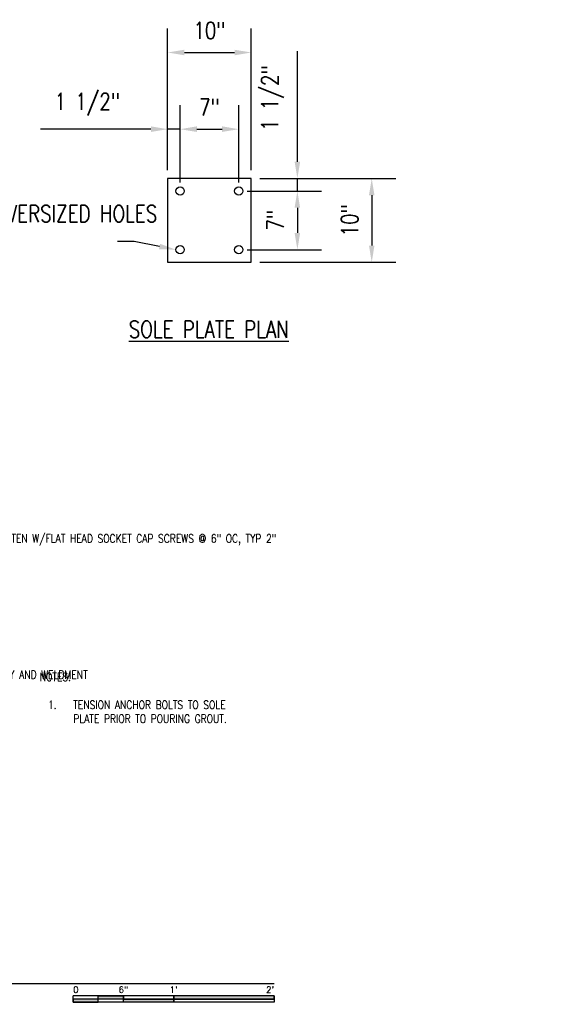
# Model space of a CAD drawing. Header units: inches. Extents: x -53 to 872, y 66 to 205.
# Tile 6 of 29: x 163 to 227, y 87 to 205. Entities that reach past the tile are written whole.
import ezdxf
from ezdxf import colors
from ezdxf.entities.mleader import LeaderData, LeaderLine
from ezdxf.enums import TextEntityAlignment as Align
from ezdxf.math import Vec2, Vec3

# ---------------------------------------------------------------- set-up
doc = ezdxf.new("R2010")
doc.units = ezdxf.units.IN
doc.header["$MEASUREMENT"] = 0
for name, color, linetype in [('A-ANNO-NOTE', 2, 'Continuous'), ('S-ANNO-DIMS', 1, 'Continuous'), ('S-ANNO-NOTE', 2, 'Continuous'), ('S-ANNO-SYMB', 2, 'Continuous'), ('S-DETL-MEDM', 3, 'Continuous')]:
    doc.layers.add(name, color=color, linetype=linetype)
doc.styles.add('Annotative', font='romans.shx', dxfattribs={"width": 0.8, "height": 0.125})
doc.styles.add('Arial', font='romans.shx', dxfattribs={"width": 0.8})
doc.styles.add('TITLES', font='swiss.ttf', dxfattribs={"width": 0.8, "height": 0.25})
doc.dimstyles.new('Annotative', dxfattribs={"dimscale": 0, "dimtxt": 0.125, "dimasz": 0.125, "dimexe": 0.18, "dimexo": 0.0625, "dimgap": 0.09, "dimtad": 1, "dimdec": 3, "dimzin": 3, "dimdsep": 46, "dimlunit": 4, "dimtxsty": 'Annotative', "dimcen": 0.09, "dimclrt": 2, "dimazin": 2, "dimtfac": 1, "dimtdec": 3, "dimtmove": 0, "dimatfit": 0, "dimfxl": 1, "dimtfill": 1, "dimfrac": 2, "dimtolj": 1, "dimtzin": 0, "dimarcsym": 0})

# ---------------------------------------------------------------- blocks, each defined once
blk = doc.blocks.new('*D29')
at = {"layer": 'Defpoints', "color": 0, "transparency": 16777216}
for p in [(189.51, 191.72), (182.51, 184.34), (189.51, 184.34)]:
    blk.add_point(p, dxfattribs=at)
at = {"layer": 'S-ANNO-DIMS', "color": 0, "lineweight": -2, "transparency": 16777216}
for p, q in [((182.51, 185.34), (182.51, 194.6)), ((189.51, 185.34), (189.51, 194.6)), ((184.51, 191.72), (187.51, 191.72))]:
    blk.add_line(p, q, dxfattribs=at)
at = {"layer": 'S-ANNO-DIMS', "color": 0, "transparency": 16777216}
for points in [[(184.51, 192.06), (184.51, 191.39), (182.51, 191.72)], [(187.51, 192.06), (187.51, 191.39), (189.51, 191.72)]]:
    blk.add_solid(points, dxfattribs=at)
at = {"layer": 'S-ANNO-DIMS', "color": 2, "lineweight": -3, "transparency": 16777216, "insert": (186.01, 194.35), "char_height": 2, "width": 0.2589, "attachment_point": 5, "style": 'Annotative'}
blk.add_mtext('\\A1;7"', dxfattribs=at)
blk = doc.blocks.new('*D28')
at = {"layer": 'Defpoints', "color": 0, "transparency": 16777216}
for p in [(191.01, 200.87), (181.01, 185.84), (191.01, 185.84)]:
    blk.add_point(p, dxfattribs=at)
at = {"layer": 'S-ANNO-DIMS', "color": 0, "lineweight": -2, "transparency": 16777216}
for p, q in [((181.01, 186.84), (181.01, 203.75)), ((191.01, 186.84), (191.01, 203.75)), ((183.01, 200.87), (189.01, 200.87))]:
    blk.add_line(p, q, dxfattribs=at)
at = {"layer": 'S-ANNO-DIMS', "color": 0, "transparency": 16777216}
for points in [[(183.01, 201.2), (183.01, 200.54), (181.01, 200.87)], [(189.01, 201.2), (189.01, 200.54), (191.01, 200.87)]]:
    blk.add_solid(points, dxfattribs=at)
at = {"layer": 'S-ANNO-DIMS', "color": 2, "lineweight": -3, "transparency": 16777216, "insert": (186.01, 203.5), "char_height": 2, "width": 0.4096, "attachment_point": 5, "style": 'Annotative'}
blk.add_mtext('\\A1;10"', dxfattribs=at)
blk = doc.blocks.new('*D30')
at = {"layer": 'Defpoints', "color": 0, "transparency": 16777216}
for p in [(191.01, 185.84), (191.01, 175.84), (205.39, 175.84)]:
    blk.add_point(p, dxfattribs=at)
at = {"layer": 'S-ANNO-DIMS', "color": 0, "lineweight": -2, "transparency": 16777216}
for p, q in [((192.01, 185.84), (208.27, 185.84)), ((205.39, 183.84), (205.39, 177.84)), ((192.01, 175.84), (208.27, 175.84))]:
    blk.add_line(p, q, dxfattribs=at)
at = {"layer": 'S-ANNO-DIMS', "color": 0, "transparency": 16777216}
for points in [[(205.06, 183.84), (205.72, 183.84), (205.39, 185.84)], [(205.06, 177.84), (205.72, 177.84), (205.39, 175.84)]]:
    blk.add_solid(points, dxfattribs=at)
at = {"layer": 'S-ANNO-DIMS', "color": 2, "lineweight": -3, "transparency": 16777216, "insert": (202.76, 180.84), "char_height": 2, "width": 0.4096, "attachment_point": 5, "rotation": 90, "style": 'Annotative'}
blk.add_mtext('\\A1;10"', dxfattribs=at)
blk = doc.blocks.new('*D31')
at = {"layer": 'Defpoints', "color": 0, "transparency": 16777216}
for p in [(189.51, 184.34), (189.51, 177.34), (196.51, 177.34)]:
    blk.add_point(p, dxfattribs=at)
at = {"layer": 'S-ANNO-DIMS', "color": 0, "lineweight": -2, "transparency": 16777216}
for p, q in [((190.51, 184.34), (199.39, 184.34)), ((196.51, 182.34), (196.51, 179.34)), ((190.51, 177.34), (199.39, 177.34))]:
    blk.add_line(p, q, dxfattribs=at)
at = {"layer": 'S-ANNO-DIMS', "color": 0, "transparency": 16777216}
for points in [[(196.18, 182.34), (196.84, 182.34), (196.51, 184.34)], [(196.18, 179.34), (196.84, 179.34), (196.51, 177.34)]]:
    blk.add_solid(points, dxfattribs=at)
at = {"layer": 'S-ANNO-DIMS', "color": 2, "lineweight": -3, "transparency": 16777216, "insert": (193.88, 180.84), "char_height": 2, "width": 0.2589, "attachment_point": 5, "rotation": 90, "style": 'Annotative'}
blk.add_mtext('\\A1;7"', dxfattribs=at)
blk = doc.blocks.new('*D32')
at = {"layer": 'Defpoints', "color": 0, "transparency": 16777216}
for p in [(181.01, 191.72), (181.01, 185.84), (182.51, 184.34)]:
    blk.add_point(p, dxfattribs=at)
at = {"layer": 'S-ANNO-DIMS', "color": 0, "lineweight": -2, "transparency": 16777216}
for p, q in [((181.01, 186.84), (181.01, 194.6)), ((182.51, 185.34), (182.51, 194.6)), ((179.01, 191.72), (165.82, 191.72)), ((182.51, 191.72), (181.01, 191.72)), ((184.51, 191.72), (186.51, 191.72))]:
    blk.add_line(p, q, dxfattribs=at)
at = {"layer": 'S-ANNO-DIMS', "color": 0, "transparency": 16777216}
for points in [[(179.01, 192.06), (179.01, 191.39), (181.01, 191.72)], [(184.51, 192.06), (184.51, 191.39), (182.51, 191.72)]]:
    blk.add_solid(points, dxfattribs=at)
at = {"layer": 'S-ANNO-DIMS', "color": 2, "lineweight": -3, "transparency": 16777216, "insert": (171.42, 194.69), "char_height": 2, "attachment_point": 5, "style": 'Annotative', "bg_fill": 3, "box_fill_scale": 1.25, "bg_fill_color": 256, "bg_fill_true_color": 13158600, "bg_fill_transparency": 0}
blk.add_mtext('\\A1;1 1/2"', dxfattribs=at)
blk = doc.blocks.new('*D33')
at = {"layer": 'Defpoints', "color": 0, "transparency": 16777216}
for p in [(191.01, 185.84), (196.51, 185.84), (189.51, 184.34)]:
    blk.add_point(p, dxfattribs=at)
at = {"layer": 'S-ANNO-DIMS', "color": 0, "lineweight": -2, "transparency": 16777216}
for p, q in [((196.51, 187.84), (196.51, 201.03)), ((192.01, 185.84), (199.39, 185.84)), ((196.51, 184.34), (196.51, 185.84)), ((190.51, 184.34), (199.39, 184.34)), ((196.51, 182.34), (196.51, 180.34))]:
    blk.add_line(p, q, dxfattribs=at)
at = {"layer": 'S-ANNO-DIMS', "color": 0, "transparency": 16777216}
for points in [[(196.18, 187.84), (196.84, 187.84), (196.51, 185.84)], [(196.18, 182.34), (196.84, 182.34), (196.51, 184.34)]]:
    blk.add_solid(points, dxfattribs=at)
at = {"layer": 'S-ANNO-DIMS', "color": 2, "lineweight": -3, "transparency": 16777216, "insert": (193.55, 195.43), "char_height": 2, "attachment_point": 5, "rotation": 90, "style": 'Annotative', "bg_fill": 3, "box_fill_scale": 1.25, "bg_fill_color": 256, "bg_fill_true_color": 13158600, "bg_fill_transparency": 0}
blk.add_mtext('\\A1;1 1/2"', dxfattribs=at)
blk = doc.blocks.new('*U27')
for points in [[(-3, -0.281), (-2.625, -0.281), (-2.625, -0.234), (-3, -0.234)], [(-2.625, -0.188), (-2.25, -0.188), (-2.25, -0.234), (-2.625, -0.234)], [(-2.25, -0.235), (-1.5, -0.235), (-1.5, -0.281), (-2.25, -0.281)], [(-1.5, -0.234), (0, -0.234), (0, -0.187), (-1.5, -0.187)]]:
    blk.add_hatch(color=256).paths.add_polyline_path(points)
for p, q in [((0, -0.187), (-3, -0.187)), ((-3, -0.281), (-3, -0.187)), ((0, -0.234), (-3, -0.234)), ((0, -0.281), (-3, -0.281)), ((-2.625, -0.281), (-2.625, -0.188)), ((-2.25, -0.281), (-2.25, -0.188)), ((-1.5, -0.281), (-1.5, -0.188)), ((0, -0.187), (0, -0.281))]:
    blk.add_line(p, q)
at = {"flags": 128}
for points in [[(-3, -0.281), (-2.625, -0.281), (-2.625, -0.234), (-3, -0.234), (-3, -0.281)], [(-2.625, -0.188), (-2.25, -0.188), (-2.25, -0.234), (-2.625, -0.234), (-2.625, -0.188)], [(-2.25, -0.235), (-1.5, -0.235), (-1.5, -0.281), (-2.25, -0.281), (-2.25, -0.235)], [(-1.5, -0.234), (0, -0.234), (0, -0.187), (-1.5, -0.187), (-1.5, -0.234)]]:
    blk.add_lwpolyline(points, close=True, dxfattribs=at)
at = {"style": 'Arial'}
blk.add_text('0', height=0.0937, dxfattribs=at).set_placement((-3, -0.094), align=Align.MIDDLE_LEFT)
for s, p in [('6"', (-2.25, -0.094)), ("1'", (-1.5, -0.094))]:
    blk.add_text(s, height=0.0937, dxfattribs=at).set_placement(p, align=Align.MIDDLE_CENTER)
blk.add_text("2'", height=0.0937, dxfattribs=at).set_placement((0, -0.094), align=Align.MIDDLE_RIGHT)
blk = doc.blocks.new('*U57')
at = {"linetype": 'Continuous', "lineweight": -3}
blk.add_line((1.125, 0.625), (13.5, 0.625), dxfattribs=at)
at = {"lineweight": -3}
blk.add_circle((0.812, 0.625), 0.312, dxfattribs=at)
at = {"lineweight": -3, "style": 'Arial'}
blk.add_attdef('DRAWING_AREA_TITLE', text='', height=0.187, dxfattribs=at).set_placement((1.374, 0.634), align=Align.BOTTOM_LEFT)
blk.add_attdef('X#', text='', height=0.187, dxfattribs=at).set_placement((0.812, 0.625), align=Align.MIDDLE_CENTER)
blk.add_attdef('SCALE:', text='', height=0.0938, dxfattribs=at).set_placement((1.374, 0.561), align=Align.TOP_LEFT)

msp = doc.modelspace()

# ---------------------------------------------------------------- linework, layer by layer
at = {"layer": 'S-DETL-MEDM', "lineweight": -3}
for p, q in [((191.0082, 185.8416), (181.0082, 185.8416)), ((181.0082, 185.8416), (181.0082, 175.8416)), ((191.0082, 175.8416), (191.0082, 185.8416)), ((181.0082, 175.8416), (191.0082, 175.8416))]:
    msp.add_line(p, q, dxfattribs=at)
for centre in [(182.5082, 184.3416), (189.5082, 184.3416), (182.5082, 177.3416), (189.5082, 177.3416)]:
    msp.add_circle(centre, 0.5, dxfattribs=at)

# ---------------------------------------------------------------- block references
at = {"layer": 'S-ANNO-SYMB', "lineweight": -3}
ref = msp.add_blockref('*U57', (85.7372, 84.79), dxfattribs=dict(at, xscale=7.999999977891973, yscale=7.999999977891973, zscale=7.999999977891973))
ref.add_attrib('SCALE:', 'SCALE: 1 1/2" = 1\'-0"', dxfattribs={"layer": '0', "lineweight": -3, "height": 1, "style": 'Annotative', "width": 0.796875}).set_placement((96.7316, 89.2747), align=Align.TOP_LEFT)
ref.add_attrib('DRAWING_AREA_TITLE', 'TRENCH AT MAGAZINE OPEN COVER', dxfattribs={"layer": '0', "lineweight": -3, "height": 2, "style": 'TITLES', "width": 0.796875}).set_placement((96.7316, 89.8613), align=Align.BOTTOM_LEFT)
ref.add_attrib('X#', 'B1', dxfattribs={"layer": '0', "lineweight": -3, "height": 2, "style": 'TITLES', "width": 0.796875}).set_placement((92.2372, 89.79), align=Align.MIDDLE_CENTER)
at = {"layer": 'S-ANNO-SYMB', "lineweight": -3, "xscale": 7.999999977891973, "yscale": 7.999999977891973, "zscale": 7.999999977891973}
msp.add_blockref('*U27', (193.7373, 89.79), dxfattribs=at)

# ---------------------------------------------------------------- texts
at = {"layer": 'A-ANNO-NOTE', "insert": (165.7373, 126.8648), "char_height": 1, "width": 26.138523, "attachment_point": 1, "style": 'Annotative'}
msp.add_mtext('NOTES:\\P\\P\\pxi-3,l4,t4;1.^ITENSION ANCHOR BOLTS TO SOLE PLATE PRIOR TO POURING GROUT.', dxfattribs=at)
at = {"layer": 'S-ANNO-DIMS', "lineweight": -3, "insert": (185.937, 167.8416), "char_height": 2, "width": 21.93192, "attachment_point": 5, "line_spacing_factor": 0.981704, "style": 'Annotative', "bg_fill": 2}
msp.add_mtext('\\pxt3.2,6.4,9.6,12.8,16,19.2,22.4,25.6,28.8,32,35.2,38.4,41.6,44.8,48,51.2,54.4,57.6,60.8,64,67.2,70.4,73.6,76.8,80,83.2,86.4,89.6,92.8,96,99.2,102.4;{\\LSOLE PLATE PLAN}', dxfattribs=at)

# ---------------------------------------------------------------- dimensions: what is measured, and where the dimension line sits
at = {"layer": 'S-ANNO-DIMS', "lineweight": -3}
dim = msp.add_linear_dim(base=(191.0082, 200.8705), p1=(181.0082, 185.8416), p2=(191.0082, 185.8416), dimstyle='Annotative', override={"dimpost": '\\X', "dimtfill": 0}, dxfattribs=at)
dim.commit()
dim.dimension.update_dxf_attribs({"geometry": '*D28', "text_midpoint": (186.0082, 203.501)})
dim = msp.add_linear_dim(base=(189.5082, 191.7236), p1=(182.5082, 184.3416), p2=(189.5082, 184.3416), dimstyle='Annotative', override={"dimpost": '\\X', "dimtfill": 0}, dxfattribs=at)
dim.commit()
dim.dimension.update_dxf_attribs({"geometry": '*D29', "text_midpoint": (186.0082, 191.7236), "dimtype": 160})
dim = msp.add_linear_dim(base=(205.3898, 175.8416), p1=(191.0082, 185.8416), p2=(191.0082, 175.8416), angle=90, dimstyle='Annotative', override={"dimpost": '\\X', "dimtfill": 0}, dxfattribs=at)
dim.commit()
dim.dimension.update_dxf_attribs({"geometry": '*D30', "text_midpoint": (202.7594, 180.8416)})
dim = msp.add_linear_dim(base=(196.5098, 177.3416), p1=(189.5082, 184.3416), p2=(189.5082, 177.3416), angle=90, dimstyle='Annotative', override={"dimpost": '\\X', "dimtfill": 0}, dxfattribs=at)
dim.commit()
dim.dimension.update_dxf_attribs({"geometry": '*D31', "text_midpoint": (196.5098, 180.8416), "dimtype": 160})

# ---------------------------------------------------------------- leaders
at = {"layer": 'S-ANNO-NOTE', "lineweight": -3}
ml = msp.add_multileader_mtext('Standard', dxfattribs=at)
ml.set_content('18" MIN STEEL MACHINED WHEELS', color=256, style='Annotative')
ml.set_leader_properties(color=1, linetype='ByLayer', lineweight=-1)
ml.build(insert=Vec2(0, 0))
ml.multileader.update_dxf_attribs({"text_right_attachment_type": 3, "dogleg_length": 0.125, "arrow_head_size": 1, "scale": 8})
ctx = ml.context
ctx.base_point, ctx.scale, ctx.char_height, ctx.arrow_head_size, ctx.landing_gap_size, ctx.plane_origin = Vec3(89.003, 145.6516), 8, 1, 1, 0.72, Vec3(121.3942, 132.7183)
ctx.right_attachment = 3
notes = []
notes.append((ctx, [(1, (1, 1, 0), (106.9858, 143.7945), (-1, 0), 1, [(0, [(118.1944, 138.5209)], 0, [])])]))
ctx.mtext.insert, ctx.mtext.width, ctx.mtext.flow_direction = Vec3(89.723, 146.1516), 15.781161, 5
ml = msp.add_multileader_mtext('Standard', dxfattribs=at)
ml.set_content('NEOPRENE WEATHER STRIP (CONT) FASTEN W/FLAT HEAD SOCKET CAP SCREWS @ 6" OC, TYP 2" ', color=256, style='Annotative')
ml.set_leader_properties(color=1, linetype='ByLayer', lineweight=-1)
ml.build(insert=Vec2(0, 0))
ml.multileader.update_dxf_attribs({"text_right_attachment_type": 3, "dogleg_length": 0.125, "arrow_head_size": 1, "scale": 8})
ctx = ml.context
ctx.base_point, ctx.scale, ctx.char_height, ctx.arrow_head_size, ctx.landing_gap_size, ctx.plane_origin = Vec3(140.4073, 142.7838), 8, 1, 1, 0.72, Vec3(150.2522, 129.8975)
ctx.right_attachment = 3
notes.append((ctx, [(0, (1, 1, 0), (139.4073, 142.7838), (1, 0), 1, [(0, [(124.801, 128.0456)], 0, [])])]))
ctx.mtext.insert, ctx.mtext.width, ctx.mtext.flow_direction = Vec3(141.1273, 143.3791), 25.078106, 5
ml = msp.add_multileader_mtext('Standard', dxfattribs=at)
ml.set_content('\\A1;1 1/2" ONG', color=256, style='Annotative')
ml.set_leader_properties(color=1, linetype='ByLayer', lineweight=-1)
ml.build(insert=Vec2(0, 0))
ml.multileader.update_dxf_attribs({"text_right_attachment_type": 3, "dogleg_length": 0.125, "arrow_head_size": 1, "scale": 8})
ctx = ml.context
ctx.base_point, ctx.scale, ctx.char_height, ctx.arrow_head_size, ctx.landing_gap_size, ctx.plane_origin = Vec3(97.6887, 139.5717), 8, 1, 1, 0.72, Vec3(103.4192, 158.4318)
ctx.right_attachment = 3
notes.append((ctx, [(0, (1, 1, 0), (107.5192, 139.3813), (-1, 0), 1, [(0, [(113.3189, 137.556)], 0, [])])]))
ctx.mtext.insert, ctx.mtext.width, ctx.mtext.flow_direction = Vec3(98.4087, 140.2384), 15.133283, 5
ml = msp.add_multileader_mtext('Standard', dxfattribs=at)
ml.set_content('\\A1;1 1/2" THICK SS TRENCH PLATE', color=256, style='Annotative')
ml.set_leader_properties(color=1, linetype='ByLayer', lineweight=-1)
ml.build(insert=Vec2(0, 0))
ml.multileader.update_dxf_attribs({"text_right_attachment_type": 3, "dogleg_length": 0.125, "arrow_head_size": 1, "scale": 8})
ctx = ml.context
ctx.base_point, ctx.scale, ctx.char_height, ctx.arrow_head_size, ctx.landing_gap_size, ctx.plane_origin = Vec3(94.8696, 135.1169), 8, 1, 1, 0.72, Vec3(103.4192, 154.718)
ctx.right_attachment = 3
notes.append((ctx, [(0, (1, 1, 0), (107.9001, 133.2597), (-1, 0), 1, [(0, [(111.0595, 129.5719)], 0, [])])]))
ctx.mtext.insert, ctx.mtext.width, ctx.mtext.flow_direction = Vec3(95.5896, 135.6169), 14.190132, 5
ml = msp.add_multileader_mtext('Standard', dxfattribs=at)
ml.set_content('CONT SS PL 1 1/2" X 4 1/2" ', color=256, style='Annotative')
ml.set_leader_properties(color=1, linetype='ByLayer', lineweight=-1)
ml.build(insert=Vec2(0, 0))
ml.multileader.update_dxf_attribs({"text_right_attachment_type": 3, "dogleg_length": 0.125, "arrow_head_size": 1, "scale": 8})
ctx = ml.context
ctx.base_point, ctx.scale, ctx.char_height, ctx.arrow_head_size, ctx.landing_gap_size, ctx.plane_origin = Vec3(140.4073, 133.224), 8, 1, 1, 0.72, Vec3(156.6712, 119.0908)
ctx.right_attachment = 3
notes.append((ctx, [(0, (1, 1, 0), (139.4073, 133.224), (1, 0), 1, [(0, [(130.2966, 127.0309)], 0, [])])]))
ctx.mtext.insert, ctx.mtext.width, ctx.mtext.flow_direction = Vec3(141.1273, 133.8906), 26.546012, 5
ml = msp.add_multileader_mtext('Standard', dxfattribs=at)
ml.set_content('\\pxt3.2,6.4,9.6,12.8,16,19.2,22.4,25.6,28.8,32,35.2,38.4,41.6,44.8,48,51.2,54.4,57.6,60.8,64,67.2,70.4,73.6,76.8,80,83.2,86.4,89.6,92.8,96,99.2,102.4;{\\C256;SEE D1/S-504 FOR TRENCH ASSEMBLY AND WELDMENT}', color=256, style='Annotative')
ml.set_leader_properties(color=1, linetype='ByLayer', lineweight=-1)
ml.build(insert=Vec2(0, 0))
ml.multileader.update_dxf_attribs({"text_right_attachment_type": 3, "dogleg_length": 0.125, "arrow_head_size": 1, "scale": 8})
ctx = ml.context
ctx.base_point, ctx.scale, ctx.char_height, ctx.arrow_head_size, ctx.landing_gap_size, ctx.plane_origin = Vec3(140.4073, 126.6382), 8, 1, 1, 0.72, Vec3(162.4884, 113.7518)
ctx.right_attachment = 3
notes.append((ctx, [(0, (1, 1, 0), (139.4073, 126.6382), (1, 0), 1, [(0, [(132.3246, 122.7218)], 0, [])])]))
ctx.mtext.insert, ctx.mtext.width, ctx.mtext.flow_direction = Vec3(141.1273, 127.1382), 19.951663, 5
ml = msp.add_multileader_mtext('Standard', dxfattribs=at)
ml.set_content('\\pxt3.2,6.4,9.6,12.8,16,19.2,22.4,25.6,28.8,32,35.2,38.4,41.6,44.8,48,51.2,54.4,57.6,60.8,64,67.2,70.4,73.6,76.8,80,83.2,86.4,89.6,92.8,96,99.2,102.4;{\\C256;CHANNEL AT BOT OF DOOR}', color=256, style='Annotative')
ml.set_leader_properties(color=1, linetype='ByLayer', lineweight=-1)
ml.build(insert=Vec2(0, 0))
ml.multileader.update_dxf_attribs({"text_right_attachment_type": 3, "dogleg_length": 0.125, "arrow_head_size": 1, "scale": 8})
ctx = ml.context
ctx.base_point, ctx.scale, ctx.char_height, ctx.arrow_head_size, ctx.landing_gap_size, ctx.plane_origin = Vec3(140.4073, 123.0141), 8, 1, 1, 0.72, Vec3(162.6031, 109.4978)
ctx.right_attachment = 3
notes.append((ctx, [(0, (1, 1, 0), (139.4073, 123.0141), (1, 0), 1, [(0, [(123.8057, 121.2629)], 0, [])])]))
ctx.mtext.insert, ctx.mtext.width, ctx.mtext.flow_direction = Vec3(141.1273, 123.5141), 19.951663, 5
ml = msp.add_multileader_mtext('Standard', dxfattribs=at)
ml.set_content('\\pxt3.2,6.4,9.6,12.8,16,19.2,22.4,25.6,28.8,32,35.2,38.4,41.6,44.8,48,51.2,54.4,57.6,60.8,64,67.2,70.4,73.6,76.8,80,83.2,86.4,89.6,92.8,96,99.2,102.4;{\\C256;ASCE 60# RAIL}', color=256, style='Annotative')
ml.set_leader_properties(color=1, linetype='ByLayer', lineweight=-1)
ml.build(insert=Vec2(0, 0))
ml.multileader.update_dxf_attribs({"text_right_attachment_type": 3, "dogleg_length": 0.125, "arrow_head_size": 1, "scale": 8})
ctx = ml.context
ctx.base_point, ctx.scale, ctx.char_height, ctx.arrow_head_size, ctx.landing_gap_size, ctx.plane_origin = Vec3(140.4073, 119.5294), 8, 1, 1, 0.72, Vec3(163.9493, 104.9911)
ctx.right_attachment = 3
notes.append((ctx, [(0, (1, 1, 0), (139.4073, 119.5294), (1, 0), 1, [(0, [(120.5557, 116.4565)], 0, [])])]))
ctx.mtext.insert, ctx.mtext.width, ctx.mtext.flow_direction = Vec3(141.1273, 120.196), 10.090878, 5
ml = msp.add_multileader_mtext('Standard', dxfattribs=at)
ml.set_content('\\A1;1/2" STL SOLE PL, CENTERED IN TRENCH\\PSEE S-402 FOR REQUIRED SPACING', color=256, style='Annotative')
ml.set_leader_properties(color=1, linetype='ByLayer', lineweight=-1)
ml.build(insert=Vec2(0, 0))
ml.multileader.update_dxf_attribs({"text_right_attachment_type": 3, "dogleg_length": 0.125, "arrow_head_size": 1, "scale": 8})
ctx = ml.context
ctx.base_point, ctx.scale, ctx.char_height, ctx.arrow_head_size, ctx.landing_gap_size, ctx.plane_origin = Vec3(93.4982, 101.9758), 8, 1, 1, 0.72, Vec3(115.7996, 114.7808)
ctx.right_attachment = 3
notes.append((ctx, [(0, (1, 1, 0), (109.043, 96.7853), (-1, 0), 1, [(0, [(115.7996, 114.7808)], 0, [])])]))
ctx.mtext.insert, ctx.mtext.width, ctx.mtext.flow_direction = Vec3(94.2182, 102.5234), 15.494472, 5
ml = msp.add_multileader_mtext('Standard', dxfattribs=at)
ml.set_content('1/2" ∅ POST INSTALLED\\PANCHOR BOLT W/ 4" \\PEMBED, EPOXIED INTO\\PCONC (TYP OF FOUR)', color=256, style='Annotative')
ml.set_leader_properties(color=1, linetype='ByLayer', lineweight=-1)
ml.build(insert=Vec2(0, 0))
ml.multileader.update_dxf_attribs({"text_right_attachment_type": 3, "dogleg_length": 0.125, "arrow_head_size": 1, "scale": 8})
ctx = ml.context
ctx.base_point, ctx.scale, ctx.char_height, ctx.arrow_head_size, ctx.landing_gap_size, ctx.plane_origin = Vec3(139.8817, 109.2228), 8, 1, 1, 0.72, Vec3(164.344, 97.3334)
ctx.right_attachment = 3
notes.append((ctx, [(0, (1, 1, 0), (138.8817, 109.2228), (1, 0), 1, [(0, [(123.5557, 112.9794)], 0, [])])]))
ctx.mtext.insert, ctx.mtext.width, ctx.mtext.flow_direction = Vec3(140.6017, 109.8895), 19.951663, 5
for ctx, leaders in notes:
    for number, flags, end, landing, length, lines in leaders:
        leader = LeaderData()
        leader.index, (leader.has_last_leader_line, leader.has_dogleg_vector, leader.attachment_direction) = number, flags
        leader.last_leader_point, leader.dogleg_vector, leader.dogleg_length = Vec3(end), Vec3(landing), length
        for number, points, colour, breaks in lines:
            line = LeaderLine()
            line.index, line.vertices, line.color, line.breaks = number, Vec3.list(points), colors.encode_raw_color(colour), breaks
            leader.lines.append(line)
        ctx.leaders.append(leader)

# ---------------------------------------------------------------- next in the draw order: dimensions: what is measured, and where the dimension line sits
at = {"layer": 'S-ANNO-DIMS', "lineweight": -3}
dim = msp.add_linear_dim(base=(196.5098, 185.8416), p1=(189.5082, 184.3416), p2=(191.0082, 185.8416), angle=90, dimstyle='Annotative', override={"dimpost": '\\X'}, dxfattribs=at)
dim.commit()
dim.dimension.update_dxf_attribs({"geometry": '*D33', "text_midpoint": (193.546, 195.434)})
dim = msp.add_linear_dim(base=(181.0082, 191.7236), p1=(182.5082, 184.3416), p2=(181.0082, 185.8416), dimstyle='Annotative', override={"dimpost": '\\X'}, dxfattribs=at)
dim.commit()
dim.dimension.update_dxf_attribs({"geometry": '*D32', "text_midpoint": (171.4158, 194.6874)})

# ---------------------------------------------------------------- next in the draw order: leaders
at = {"layer": 'S-ANNO-NOTE', "lineweight": -3}
ml = msp.add_multileader_mtext('Standard', dxfattribs=at)
ml.set_content('STD OVERSIZED HOLES', color=256, style='Annotative')
ml.set_leader_properties(color=1, linetype='ByLayer', lineweight=-1)
ml.build(insert=Vec2(0, 0))
ml.multileader.update_dxf_attribs({"text_right_attachment_type": 3, "dogleg_length": 0.125, "arrow_head_size": 2, "scale": 16})
ctx = ml.context
ctx.base_point, ctx.scale, ctx.char_height, ctx.arrow_head_size, ctx.landing_gap_size, ctx.plane_origin = Vec3(153.858, 181.6378), 16, 2, 2, 1.44, Vec3(182.5082, 176.8416)
ctx.right_attachment = 3
notes = []
notes.append((ctx, [(1, (1, 1, 0), (177.0237, 178.3045), (-1, 0), 2, [(0, [(182.0082, 177.3416)], 0, [])])]))
ctx.mtext.insert, ctx.mtext.width, ctx.mtext.flow_direction = Vec3(155.298, 182.6378), 20.403709, 5
for ctx, leaders in notes:
    for number, flags, end, landing, length, lines in leaders:
        leader = LeaderData()
        leader.index, (leader.has_last_leader_line, leader.has_dogleg_vector, leader.attachment_direction) = number, flags
        leader.last_leader_point, leader.dogleg_vector, leader.dogleg_length = Vec3(end), Vec3(landing), length
        for number, points, colour, breaks in lines:
            line = LeaderLine()
            line.index, line.vertices, line.color, line.breaks = number, Vec3.list(points), colors.encode_raw_color(colour), breaks
            leader.lines.append(line)
        ctx.leaders.append(leader)

doc.saveas('drawing.dxf')
